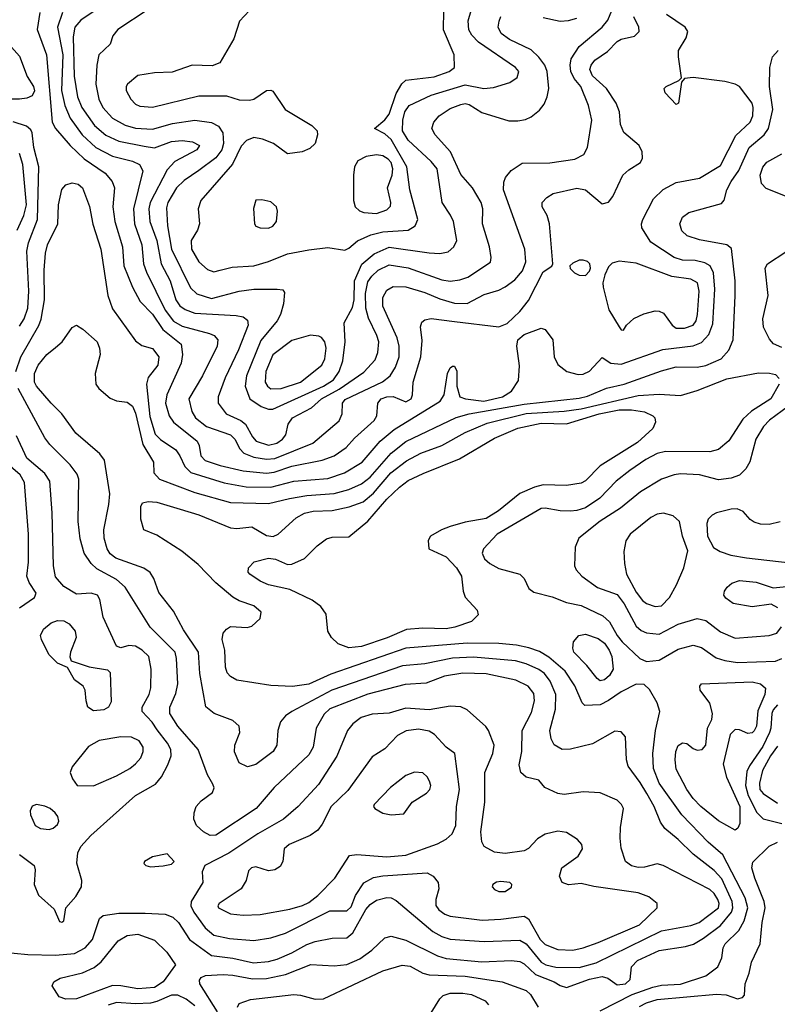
# Model space of a CAD drawing. Extents: x 1173079 to 1307053, y 522583 to 678478.
# Tile 33 of 256: x 1191446 to 1195034, y 547158 to 551821. Entities that reach past the tile are written whole.
import ezdxf

# ---------------------------------------------------------------- set-up
doc = ezdxf.new("R2010")
doc.units = 0

msp = doc.modelspace()

# ---------------------------------------------------------------- linework, layer by layer
at = {"layer": '0CON20XD'}
for points in [[(1191885, 551922), (1191735, 551819.6), (1191707.2, 551785), (1191699.5, 551740.5), (1191703.8, 551553.8), (1191720, 551455), (1191739.7, 551405), (1191799.8, 551319.8), (1191854.6, 551274.6), (1191916.1, 551246.1), (1192035, 551221.5), (1192085, 551213.7), (1192165, 551243.8), (1192215, 551249.2), (1192265, 551243.2), (1192296.9, 551225), (1192284.4, 551205), (1192179.9, 551150.1), (1192145, 551109.6), (1192063.1, 550955), (1192057.9, 550925), (1192062.6, 550865), (1192095.8, 550775), (1192115.2, 550665), (1192159.1, 550585), (1192184.8, 550495), (1192205, 550466.6), (1192228.8, 550448.8), (1192275, 550430.4), (1192470.9, 550420.9), (1192505, 550413.6), (1192525, 550397.5), (1192528.5, 550375), (1192482.9, 550257.1), (1192419.3, 550125), (1192385.4, 550035), (1192385.4, 550005), (1192423.3, 549955), (1192493, 549923), (1192515.7, 549905.7), (1192547.8, 549845), (1192566.4, 549825), (1192625, 549806.5), (1192664.2, 549815.8), (1192691.1, 549835), (1192706.8, 549855), (1192717.7, 549905), (1192737.7, 549935), (1192827.3, 549982.7), (1192875, 550025.2), (1192959, 550071), (1193075, 550152), (1193129.3, 550210.7), (1193142.1, 550245), (1193146, 550295), (1193137.7, 550325), (1193097.9, 550407.9), (1193085.5, 550455), (1193084.2, 550525), (1193095, 550580), (1193113.1, 550606.9), (1193144, 550635), (1193195, 550659.8), (1193285.8, 550645.8), (1193445, 550588.6), (1193485, 550582.1), (1193531, 550589), (1193567.8, 550602.2), (1193675, 550672), (1193678.5, 550695), (1193671.3, 550745), (1193638, 550855), (1193639.7, 550925), (1193631.2, 550955), (1193590, 551025), (1193535, 551087.7), (1193485.5, 551195.5), (1193413.9, 551275), (1193397.7, 551305), (1193406.9, 551335), (1193431.8, 551365), (1193485, 551399.7), (1193535, 551420), (1193555, 551424.2), (1193575, 551419.5), (1193635, 551381.1), (1193762.6, 551342.6), (1193805, 551341.5), (1193841.3, 551348.7), (1193868.3, 551361.7), (1193907, 551393), (1193929.3, 551420.7), (1193944.6, 551455), (1193951.3, 551495), (1193944.2, 551575), (1193932.9, 551605), (1193905, 551642.9), (1193867.8, 551677.8), (1193765, 551727.3), (1193726.4, 551755), (1193711.5, 551785), (1193716.1, 551813.9), (1193725, 551836)], [(1191541.9, 551855), (1191527.9, 551775), (1191572.7, 551655), (1191599.2, 551335), (1191615.7, 551305.8), (1191685, 551224.7), (1191752, 551162), (1191851.2, 551095), (1191883.2, 551055), (1191894.1, 551024.1), (1191886.8, 550935), (1191897.1, 550865), (1191933.2, 550745), (1191938.8, 550655), (1191980.3, 550555), (1192016.8, 550486.8), (1192075, 550426), (1192123.2, 550353.2), (1192210.9, 550285), (1192216.2, 550235), (1192210, 550195), (1192142.4, 550045), (1192136.4, 550005), (1192154.1, 549945), (1192174.1, 549915), (1192286.2, 549825), (1192295.4, 549805), (1192303.1, 549755), (1192325, 549733.8), (1192395, 549709.8), (1192505, 549684.5), (1192615, 549673.5), (1192651.5, 549678.5), (1192735, 549705.9), (1192878, 549735), (1192934.8, 549755.2), (1192991.5, 549795), (1193031.2, 549838.8), (1193125, 549922.9), (1193137.3, 549945), (1193141.8, 550005), (1193158.2, 550025), (1193184, 550035), (1193215, 550036.7), (1193275, 550011.8), (1193300, 550025), (1193306.7, 550045), (1193309.7, 550105), (1193345.8, 550225), (1193352.4, 550302.4), (1193343.8, 550366.2), (1193351.1, 550388.9), (1193365, 550399.5), (1193395, 550406), (1193505, 550392), (1193715, 550366.2), (1193755, 550382.3), (1193815, 550439.1), (1193855, 550491.5), (1193925, 550626.9), (1193965.6, 550654.4), (1193970.8, 550665), (1193955.7, 550855), (1193944.4, 550894.4), (1193920, 550935), (1193921.1, 550955), (1193941.8, 550978.2), (1193972.5, 550997.5), (1194085, 551023.4), (1194125.2, 551015.2), (1194205, 550948.5), (1194235, 550957.5), (1194255, 550983.8), (1194302.9, 551085), (1194330.2, 551109.8), (1194386.7, 551145), (1194396.2, 551165), (1194394.3, 551195), (1194380, 551225), (1194306.4, 551286.4), (1194291.5, 551325), (1194286.1, 551385), (1194270, 551425), (1194224.8, 551494.8), (1194158.5, 551555), (1194146.8, 551585), (1194152.2, 551605), (1194170.1, 551629.9), (1194229.2, 551670.8), (1194275, 551718.2), (1194295, 551728.5), (1194357.6, 551742.4), (1194380, 551765), (1194378.1, 551785), (1194353.8, 551835)], [(1191648.2, 551855), (1191625.2, 551785), (1191650.7, 551655), (1191643.6, 551485), (1191660.4, 551415), (1191685, 551354.6), (1191741.8, 551275), (1191806.2, 551216.2), (1191885, 551175.2), (1191980.7, 551150.7), (1192013.6, 551135), (1192028.9, 551105), (1191984.3, 550925), (1191989.4, 550855), (1192024.4, 550755), (1192031.9, 550665), (1192046.1, 550626.1), (1192135, 550445.3), (1192173.7, 550393.7), (1192215, 550370.2), (1192345.2, 550335.2), (1192366.4, 550325), (1192384.7, 550304.7), (1192380.7, 550275), (1192312.2, 550135), (1192246.5, 550025), (1192261.4, 549965), (1192277.8, 549935), (1192331.3, 549895), (1192444.5, 549855.5), (1192464.7, 549835), (1192488, 549788), (1192507.6, 549767.6), (1192555, 549748.7), (1192615, 549739), (1192655, 549743.5), (1192834.6, 549815), (1192959.1, 549920.9), (1192972.7, 549955), (1192975.3, 550005), (1192987.9, 550022.1), (1193164.3, 550105.7), (1193199.7, 550135), (1193226.3, 550175), (1193243.2, 550225), (1193243.1, 550275), (1193233.7, 550315), (1193166.2, 550465), (1193165.9, 550505), (1193185, 550539.5), (1193215, 550556.9), (1193275, 550556.5), (1193365, 550528.3), (1193435, 550498.4), (1193505, 550478.1), (1193565, 550476.4), (1193645, 550520), (1193715, 550540), (1193745, 550555.4), (1193791, 550589), (1193827.9, 550632.1), (1193842.6, 550675), (1193837.7, 550735), (1193737.5, 551015), (1193738.1, 551051.9), (1193746.8, 551073.2), (1193773.8, 551106.2), (1193825, 551142), (1193957.4, 551142.6), (1194075, 551160.5), (1194117.8, 551182.2), (1194134.7, 551215.3), (1194155.6, 551345), (1194140.5, 551415), (1194103.1, 551505), (1194072.1, 551542.1), (1194055.3, 551575), (1194052.2, 551605), (1194057.7, 551635), (1194095.8, 551694.2), (1194205, 551785.9), (1194231, 551819), (1194250, 551865)], [(1192055, 551870), (1191910, 551775), (1191887.5, 551745), (1191874.1, 551705.9), (1191820.8, 551655), (1191811.8, 551605), (1191806.9, 551515), (1191821.4, 551445), (1191840.3, 551405), (1191884.8, 551354.8), (1191945, 551321), (1191995, 551308), (1192075, 551302.9), (1192170.1, 551329.9), (1192275, 551345.9), (1192354.4, 551334.4), (1192387.3, 551317.3), (1192408.2, 551285), (1192410.9, 551235), (1192403.8, 551205), (1192375, 551167.3), (1192295, 551106.3), (1192225, 551059.4), (1192188.4, 551025), (1192147.2, 550955), (1192140.5, 550929.5), (1192146.5, 550845), (1192164.8, 550735), (1192255, 550550.4), (1192285, 550523.1), (1192355, 550501.1), (1192485, 550534.7), (1192555, 550544.2), (1192665.6, 550545.6), (1192691.7, 550541.7), (1192699.5, 550529.5), (1192695.5, 550475.5), (1192681.1, 550425), (1192664.6, 550395), (1192588.6, 550301.4), (1192519.6, 550135), (1192513.6, 550085), (1192536.1, 550026.1)], [(1192534, 551865), (1192486.6, 551813.4), (1192460, 551730), (1192393, 551617), (1192357.3, 551602.7), (1192262.5, 551605), (1192168, 551572), (1192085, 551569.5), (1192005, 551556.5), (1191956.7, 551515), (1191950, 551505), (1191949.5, 551485), (1191971.5, 551445), (1191995, 551420.9), (1192015, 551412.3), (1192075, 551406.2), (1192295, 551461.1), (1192425, 551461.2), (1192485, 551442), (1192535, 551440), (1192555, 551444), (1192614.4, 551485.6), (1192635, 551487.5), (1192645, 551482), (1192703.1, 551395), (1192829.7, 551319.7), (1192854.3, 551294.3), (1192855.7, 551275), (1192846, 551235), (1192819.7, 551210.3), (1192784.3, 551195.7), (1192715, 551186), (1192648, 551235), (1192595.8, 551255.8), (1192555, 551262.4), (1192520.7, 551249.3), (1192495, 551221.5), (1192453, 551137), (1192303.1, 550965), (1192290.8, 550925), (1192296.7, 550855), (1192287.5, 550825), (1192258.5, 550775), (1192259.3, 550735), (1192294.2, 550674.2), (1192335, 550638.5), (1192365, 550627.3)], [(1192365, 550627.3), (1192395, 550634.6), (1192451.5, 550648.5), (1192555.2, 550654.8), (1192625, 550675.3), (1192715, 550712.1), (1192815, 550731.3), (1192905, 550742.2), (1192985, 550730), (1193005, 550739.4), (1193045.8, 550774.2), (1193108.1, 550801.9), (1193165, 550816.9), (1193285, 550824.7), (1193319.5, 550845), (1193330.8, 550875), (1193293.6, 551015), (1193280, 551125), (1193205, 551254.1), (1193175, 551280.3), (1193126.7, 551305), (1193175, 551346.4), (1193195, 551373.6), (1193228.7, 551471.3), (1193255, 551516.9), (1193275.3, 551534.7), (1193408.8, 551551.2), (1193480, 551575), (1193504.4, 551595), (1193502.9, 551655), (1193453, 551773), (1193454.7, 551865)], [(1192536.1, 550026.1), (1192589.8, 549989.8), (1192625, 549977), (1192645, 549977.3), (1192884.1, 550085), (1192931.7, 550115), (1192958.8, 550155), (1192976.2, 550205), (1192988.1, 550295), (1192982, 550385), (1193022.3, 550457.7), (1193029.3, 550495), (1193031.9, 550585), (1193066.6, 550663.3), (1193125, 550712.6), (1193195, 550743.5), (1193385, 550717.7), (1193435.6, 550714.4), (1193475, 550722), (1193502, 550745), (1193515.7, 550775), (1193500.4, 550865), (1193485.6, 550895), (1193447.3, 550955), (1193422.3, 551115), (1193395, 551150), (1193285, 551250.8), (1193259.4, 551295), (1193259.8, 551345), (1193270.6, 551385), (1193290.8, 551415), (1193395, 551463.3), (1193555, 551512.4), (1193644.7, 551495.3), (1193689.6, 551500.4), (1193766.9, 551523.1), (1193802.2, 551547.8), (1193809.1, 551575), (1193794.5, 551595), (1193619.1, 551715), (1193587, 551747), (1193572.3, 551772.3), (1193570.6, 551815), (1193583.6, 551865)], [(1194497.5, 551495), (1194507.5, 551505), (1194567.5, 551532.5), (1194580, 551545), (1194565.6, 551645), (1194566.7, 551675), (1194602.2, 551735), (1194610, 551765), (1194596.9, 551785), (1194509.1, 551845)], [(1191445, 551444.6), (1191335, 551445.4), (1191155, 551475.4), (1191089.2, 551519.2), (1190975, 551550.9), (1190954.1, 551574.1), (1190952.9, 551597.1), (1190975, 551645.7), (1191045, 551712.2), (1191075, 551726.5), (1191165, 551740.8), (1191205.6, 551764.4), (1191255, 551806.2), (1191275, 551816.7), (1191309.3, 551819.3), (1191336.7, 551805), (1191394.2, 551705), (1191445, 551648.1), (1191481.3, 551551.3), (1191511.1, 551505), (1191515.3, 551484.7), (1191505, 551460.8), (1191480.2, 551449.8), (1191445, 551444.6)], [(1193925, 551832), (1194005, 551814.7), (1194045, 551817.4), (1194085, 551828.6)], [(1192382.6, 547122.6), (1192299.6, 547255), (1192297.3, 547272.7), (1192305.8, 547285), (1192325.8, 547294.2), (1192409.5, 547299.5), (1192455, 547296.7), (1192548.1, 547278.1), (1192615, 547279.6), (1192705, 547299.8), (1192825, 547345.8), (1192935, 547340.3), (1192995, 547346.4), (1193057.2, 547372.8), (1193113.5, 547415), (1193175, 547472.9), (1193205, 547481.4), (1193275, 547461.3), (1193425, 547387.8), (1193465, 547374.8), (1193635, 547359.1), (1193774.8, 547365.2), (1193815, 547360), (1193835, 547349.4), (1193888.7, 547298.7), (1193976.7, 547265), (1194005, 547247.1), (1194035, 547237.5), (1194145, 547276.9), (1194205, 547290.2), (1194232.1, 547282.1), (1194275, 547250), (1194315.5, 547255), (1194337.5, 547275), (1194343.9, 547335), (1194371.5, 547365), (1194475, 547413.2), (1194598.8, 547431.2), (1194636.7, 547443.3), (1194685, 547471.6), (1194765, 547531.6), (1194816.6, 547595), (1194823.5, 547615), (1194820.6, 547645), (1194772, 547752), (1194735, 547791.7), (1194635, 547868.4), (1194565, 547938.9), (1194500.9, 547990.8), (1194480.1, 548020.1), (1194450.2, 548095), (1194416.2, 548156.2), (1194385, 548208.8), (1194327.5, 548285), (1194319.5, 548315), (1194314.2, 548424.2), (1194295, 548448.8), (1194265, 548450.8), (1194158.9, 548391.1), (1194055, 548366.7), (1194015, 548365.4), (1193977.1, 548387.1), (1193963.1, 548415), (1193956.5, 548455), (1193983.9, 548555), (1193985.6, 548625), (1193958.7, 548688.7), (1193931.1, 548725), (1193905, 548744.3), (1193845, 548770.4), (1193794.2, 548784.2), (1193595, 548802), (1193495, 548797.8), (1193365, 548769.8), (1193258.6, 548761.4), (1192924.6, 548645.4), (1192734.3, 548545), (1192705.5, 548524.5), (1192681.4, 548495), (1192668.1, 548455), (1192664.3, 548385), (1192646.9, 548355), (1192565, 548294.4), (1192525, 548282.5), (1192485, 548301.2), (1192463.6, 548353.6), (1192464.5, 548385), (1192489.1, 548445), (1192485.3, 548475.3), (1192455, 548502.2), (1192366.2, 548535), (1192327.3, 548567.3), (1192299.2, 548725), (1192292.5, 548825), (1192222.2, 548932.2), (1192175, 549020), (1192105, 549108.8), (1192081.9, 549175), (1192063.3, 549203.3), (1192033.3, 549223.3), (1191900.9, 549270.9), (1191875, 549291.3), (1191860.9, 549315), (1191846, 549365), (1191843.9, 549405), (1191868.5, 549525), (1191872, 549575), (1191846.9, 549735), (1191825.7, 549765.7), (1191712.1, 549862.1), (1191645.2, 549955.2), (1191595, 550004.6), (1191525.9, 550085), (1191515.3, 550105), (1191515.8, 550145), (1191533.3, 550185), (1191575, 550235.5), (1191615, 550268.9), (1191647.1, 550295), (1191695, 550363.8), (1191715, 550373.8), (1191745, 550356), (1191812.5, 550295), (1191824.3, 550265), (1191826.9, 550235), (1191802.9, 550145), (1191805.7, 550095), (1191820.8, 550075), (1191875, 550028.9), (1191905, 550016.4), (1191955, 550009.5), (1191980.7, 549990.7), (1191995, 549958), (1192029.4, 549809.4), (1192079.5, 549725), (1192081.5, 549675), (1192107.8, 549645), (1192275, 549581.1), (1192445, 549535.2), (1192625, 549529.1), (1192723.4, 549553.4), (1192805, 549567.5), (1192935, 549577.1), (1193005, 549596.1), (1193065, 549622.6), (1193105, 549653.8), (1193205, 549768.9), (1193275, 549823.9), (1193512.6, 549937.4), (1193575.1, 549954.9), (1193835, 550000.2), (1194095, 550028), (1194135, 550037.6), (1194224.8, 550075.2), (1194308.1, 550095), (1194485, 550158.1), (1194555, 550176.6), (1194655, 550175.3), (1194695, 550182.8), (1194767.8, 550215), (1194804.7, 550255.3), (1194825.4, 550305), (1194834.7, 550515), (1194834.7, 550585), (1194816.9, 550736.9), (1194794.5, 550754.5), (1194665, 550779.2), (1194607.2, 550797.2), (1194581.5, 550821.5), (1194572.1, 550855), (1194584.2, 550885.8), (1194615, 550907.3), (1194769.1, 550950.9), (1194783, 550967), (1194794.6, 551015), (1194815.9, 551055), (1194852.4, 551107.6), (1194901.1, 551215), (1194972.4, 551275), (1194992.8, 551305), (1195013.5, 551395), (1194997.3, 551505), (1194998.1, 551595), (1195010.9, 551645), (1195037.8, 551675)], [(1191427.2, 550155), (1191450.5, 550225), (1191537.3, 550372.7), (1191547.8, 550402.2), (1191563.2, 550495), (1191561.2, 550635), (1191568.1, 550715), (1191578.1, 550755), (1191626.1, 550855), (1191629.2, 550945), (1191645, 551016.2), (1191665, 551038.6), (1191695, 551047.8), (1191722.4, 551042.4), (1191743.3, 551025), (1191776.5, 550936.5), (1191792.8, 550852.8), (1191829.5, 550735), (1191864, 550515), (1191885, 550451.4), (1191995, 550299.4), (1192025, 550278.6), (1192075, 550264.5), (1192104.7, 550225), (1192099.7, 550185), (1192053.6, 550126.3), (1192046.9, 550095), (1192062.2, 549942.2), (1192088.1, 549858.1), (1192112.6, 549832.6), (1192185, 549783.4), (1192205, 549756.2), (1192227.8, 549705), (1192257.1, 549677.1), (1192415, 549627.7), (1192518.9, 549608.9), (1192635, 549607.6), (1192744.2, 549635.8), (1192905, 549648), (1192983.5, 549675), (1193067.3, 549725), (1193152.9, 549825), (1193219, 549881), (1193437.5, 550015), (1193456, 550045), (1193472, 550145), (1193485, 550172.5), (1193495, 550180), (1193505, 550180), (1193516.1, 550156.1), (1193516.7, 550085), (1193530, 550035), (1193557.5, 550025), (1193644.5, 550014.5), (1193732.9, 550035), (1193775, 550062.3), (1193808.2, 550111.8), (1193812.4, 550182.4), (1193799.7, 550275), (1193805.3, 550305), (1193835, 550329.7), (1193915, 550360.9), (1193935, 550354.4), (1193971.2, 550305), (1193977.9, 550225), (1193995, 550188.1), (1194037.1, 550155), (1194090.6, 550140.6), (1194115, 550141.9), (1194145, 550156), (1194205, 550222), (1194246, 550195), (1194295, 550190.3), (1194491.5, 550258.5), (1194635, 550276.2), (1194675, 550292.9), (1194709.4, 550330.6), (1194729.3, 550380.7), (1194738.1, 550545), (1194731.5, 550621.5), (1194716.2, 550655), (1194690.1, 550670.1), (1194645, 550680.5), (1194585, 550682.2), (1194545, 550694.7), (1194435, 550766.7), (1194392.5, 550835), (1194390, 550855), (1194396.9, 550875), (1194447.3, 550972.7), (1194492.6, 551017.4), (1194555, 551049.7), (1194665, 551071.2), (1194765, 551130), (1194837.6, 551272.4), (1194905.6, 551335), (1194917.3, 551365), (1194920, 551405), (1194914.3, 551425), (1194855, 551504.3), (1194835, 551515.5), (1194785, 551527.7), (1194635, 551547.8), (1194595, 551542.5), (1194580, 551525), (1194566.2, 551425), (1194555, 551420), (1194503.3, 551475), (1194497.5, 551495)], [(1191445, 550368.9), (1191466.3, 550405), (1191484.1, 550455), (1191489.2, 550535), (1191479.6, 550725), (1191487.3, 550765), (1191530, 550875), (1191536.2, 551125), (1191512.6, 551215), (1191505.5, 551285), (1191499, 551299), (1191477.5, 551317.5), (1191415, 551337.5)], [(1191433.5, 550825), (1191465.6, 550894.4), (1191477.8, 550945), (1191461.5, 551135), (1191445, 551187.8)], [(1195175.8, 550945), (1194981.8, 551021.8), (1194958.9, 551045), (1194952.7, 551085), (1194965, 551122), (1194985, 551146.9), (1195054.6, 551185.4)], [(1193135, 550903.9), (1193185, 550920.3), (1193202, 550938), (1193204, 550955), (1193187.5, 551025), (1193209.6, 551085), (1193213.7, 551115), (1193205.2, 551145), (1193191.3, 551161.3), (1193165, 551175.8), (1193135, 551180.5), (1193086.2, 551173.8), (1193047.8, 551152.2), (1193030.8, 551125), (1193026.7, 551085), (1193026.7, 550965), (1193035.4, 550935), (1193055, 550916.6), (1193075, 550907.6), (1193135, 550903.9)], [(1192625, 550834.4), (1192645, 550842.9), (1192662.9, 550865), (1192666.9, 550915), (1192662.5, 550935), (1192635, 550957.8), (1192592.5, 550967.5), (1192565, 550966.2), (1192552.4, 550927.6), (1192557.5, 550855), (1192565, 550844), (1192585, 550835.8), (1192625, 550834.4)], [(1195055, 550268.1), (1195016.4, 550286.4), (1194997.6, 550307.6), (1194968.2, 550365), (1194965.4, 550405), (1194990, 550515), (1194976.9, 550645), (1194987.1, 550665), (1195075, 550722.2)], [(1194125, 550608.8), (1194145, 550630), (1194150, 550645), (1194146, 550665), (1194135.5, 550675.5), (1194115, 550682.9), (1194095, 550681.4), (1194065, 550668.6), (1194051.2, 550655), (1194052.7, 550642.7), (1194072.7, 550622.7), (1194095, 550611.2), (1194125, 550608.8)], [(1194305, 550350), (1194320, 550375), (1194355, 550405.5), (1194402.6, 550427.4), (1194455, 550441.6), (1194475, 550440.7), (1194495, 550431.1), (1194535.9, 550375), (1194555, 550360), (1194595, 550360.2), (1194635, 550374.7), (1194650.3, 550395), (1194655.8, 550425), (1194663.2, 550535), (1194655.9, 550575), (1194625, 550592.6), (1194535, 550604.7), (1194365, 550668.4), (1194285, 550677.5), (1194252.1, 550667.9), (1194235, 550650), (1194217, 550613), (1194207.5, 550575), (1194210, 550555), (1194236.6, 550446.6), (1194285, 550366.2), (1194295, 550352.5), (1194305, 550350)], [(1192635, 550072.6), (1192685, 550074.8), (1192775.5, 550105), (1192876.4, 550185), (1192891.2, 550215), (1192897.3, 550265), (1192891.4, 550295), (1192875.6, 550315.6), (1192862.7, 550322.7), (1192823.2, 550326.8), (1192735, 550301.2), (1192645, 550233.6), (1192612.2, 550155), (1192607.9, 550105), (1192619.4, 550085), (1192635, 550072.6)], [(1192737.5, 548662.5), (1192635, 548667.5), (1192475, 548693.3), (1192445, 548710), (1192428.3, 548728.3), (1192420.8, 548755), (1192417.1, 548835), (1192404.4, 548885), (1192410, 548915), (1192425, 548934.2), (1192445, 548946.7), (1192523, 548943), (1192545, 548948.6), (1192585.4, 548984.6), (1192589.4, 549015), (1192554.7, 549044.7), (1192485, 549068.5), (1192455, 549085.5), (1192374.5, 549154.5), (1192291.5, 549241.5), (1192213.9, 549303.9), (1192095, 549380.4), (1192034, 549405), (1192020, 549455), (1192020, 549515), (1192027.5, 549532.5), (1192055, 549538.5), (1192095, 549536.1), (1192206.3, 549503.7), (1192295, 549476.4), (1192445, 549414.6), (1192475, 549411.8), (1192545, 549418.9), (1192615, 549378.2), (1192646.6, 549373.4), (1192670, 549385), (1192755, 549461.1), (1192795, 549483.8), (1192835, 549492.7), (1192925, 549496.5), (1193006.1, 549513.9), (1193072.7, 549537.3), (1193121.9, 549578.1), (1193204.3, 549675), (1193278.1, 549731.9), (1193345, 549768.4), (1193445.2, 549804.8), (1193555, 549865.7), (1193660.3, 549910.3), (1193845, 549955.8), (1194025, 549966.6), (1194105, 549978), (1194375, 550040.6), (1194475, 550047.5), (1194575, 550041.5), (1194655, 550065.3), (1194795, 550120.8), (1194945, 550147.9), (1194997.6, 550147.6), (1195025, 550140.8), (1195042.1, 550122.1)], [(1191355, 547406.2), (1191485, 547393.1), (1191615, 547391.4), (1191705, 547398.8), (1191755.4, 547425), (1191791.1, 547465), (1191824.4, 547565), (1191840.8, 547579.2), (1191915, 547590.3), (1192040.6, 547589.4), (1192135, 547584.1), (1192171, 547571), (1192198.4, 547545), (1192249.6, 547465), (1192355, 547389.6), (1192455, 547376.5), (1192552.5, 547355), (1192625, 547361.1), (1192665, 547371.1), (1192735, 547401.1), (1192805, 547440.8), (1192845, 547454.7), (1192925, 547470.4), (1192995, 547472.9), (1193023.2, 547496.8), (1193085, 547606.2), (1193105, 547631.1), (1193135, 547651.8), (1193185, 547664), (1193205, 547662), (1193229.6, 547649.6), (1193402.9, 547502.9), (1193445, 547478.8), (1193485, 547466.2), (1193645, 547455.8), (1193815, 547461.9), (1193845, 547444.7), (1193915, 547357.8), (1193937.8, 547345), (1193985, 547333.8), (1194095, 547332.2), (1194176.3, 547353.7), (1194485, 547505.3), (1194625, 547531.6), (1194664.4, 547545), (1194754.7, 547615), (1194758.1, 547635), (1194752.4, 547655), (1194735, 547683.1), (1194715, 547700.9), (1194494, 547816), (1194465, 547823.5), (1194405, 547807.3), (1194375, 547806.2), (1194343.4, 547813.4), (1194314.2, 547835), (1194295, 547897.5), (1194289.5, 547945), (1194290.6, 547995), (1194305.6, 548085), (1194295.7, 548105), (1194275, 548124.3), (1194195, 548158.9), (1194115, 548163.6), (1194025, 548151.1), (1193995, 548156.9), (1193933.3, 548185), (1193905, 548220), (1193845, 548234.3), (1193819.2, 548255), (1193811.7, 548291.7), (1193824.7, 548355.3), (1193825.4, 548455), (1193869.4, 548540.6), (1193883.8, 548595), (1193880.1, 548630.1), (1193854.3, 548664.3), (1193795, 548692.7), (1193655, 548723.4), (1193545, 548725.8), (1193458.1, 548711.9), (1193371.2, 548678.8), (1193272.1, 548672.1), (1193095, 548626.9), (1192915, 548557.1), (1192888.2, 548531.8), (1192850, 548465), (1192835.3, 548375), (1192815, 548340), (1192650.4, 548185), (1192566.2, 548085), (1192375, 547959.2), (1192347.3, 547957.3), (1192316.9, 547975), (1192283.1, 548005), (1192270.5, 548035), (1192271.5, 548065), (1192281.5, 548095), (1192305, 548121.8), (1192359, 548161), (1192366.4, 548183.7), (1192361, 548201), (1192334.6, 548245), (1192290.4, 548365), (1192195.3, 548475), (1192156.9, 548535), (1192156.8, 548565), (1192185, 548629.2), (1192194.1, 548675), (1192189.2, 548795), (1192181.8, 548825), (1192064.4, 548944.4), (1191945, 549133.8), (1191905, 549169.1), (1191810.6, 549220.6), (1191784.3, 549245), (1191751.5, 549295), (1191731.7, 549361.7), (1191722.8, 549445), (1191726.1, 549645), (1191718.6, 549668.6), (1191685, 549713.5), (1191589.3, 549809.3), (1191565, 549841.4), (1191437.9, 550075)], [(1195043.1, 550095), (1195003.6, 550025), (1194912.2, 549967.8), (1194871.3, 549928.7), (1194805, 549826.5), (1194754.8, 549785.2), (1194715, 549774.7), (1194505, 549775.8), (1194465, 549767.2), (1194411.3, 549738.7), (1194335, 549685.9), (1194271.2, 549635), (1194193.1, 549555), (1194125, 549509.2), (1194085, 549496.4), (1194055, 549494.2), (1194005, 549495.3), (1193935, 549508.2), (1193915, 549505.9), (1193707.1, 549385), (1193642.5, 549315), (1193636.5, 549295), (1193647.9, 549267.9), (1193673.1, 549245), (1193715, 549222.5), (1193815, 549194.4), (1193834.4, 549175), (1193857.7, 549127.7), (1193880.6, 549110.6), (1193967.3, 549087.3), (1194035, 549061.5), (1194105, 549046.9), (1194207.9, 548997.9), (1194239.6, 548969.6), (1194275.7, 548905), (1194299.7, 548875), (1194383.1, 548795), (1194415, 548781.2), (1194475, 548787.5), (1194565, 548840.3), (1194635, 548858.4), (1194675, 548848.2), (1194745, 548799.2), (1194785, 548786.2), (1194845, 548777.4), (1195025, 548783.7), (1195055, 548795.3)], [(1193005, 548846.2), (1192954.3, 548865), (1192923.1, 548895), (1192905.6, 548925), (1192897.9, 549005), (1192872.5, 549042.5), (1192831.8, 549071.8), (1192725, 549122.2), (1192625, 549144.1), (1192585, 549162), (1192535.8, 549195), (1192528, 549205), (1192528.8, 549225), (1192556.6, 549253.4), (1192625, 549270.8), (1192656.9, 549266.9), (1192715, 549241.2), (1192735, 549242.9), (1192795, 549269.1), (1192855, 549330), (1192898.3, 549361.7), (1192925, 549370.4), (1193005, 549371.5), (1193095, 549445.4), (1193185, 549550.8), (1193245, 549606.9), (1193285, 549638.1), (1193357.5, 549672.5), (1193528.6, 549741.4), (1193695, 549838.6), (1193805, 549886.6), (1193915, 549910.3), (1194035, 549906.4), (1194189.5, 549955), (1194285, 549972.7), (1194344, 549974), (1194404.2, 549964.2), (1194444.5, 549945), (1194453.6, 549935), (1194457.3, 549915), (1194443.8, 549885), (1194371.4, 549818.6), (1194195, 549708.7), (1194125, 549636.9), (1194104.7, 549625.3), (1194035.3, 549614.7), (1193925, 549618.9), (1193883.3, 549606.7), (1193815, 549576.5), (1193712.9, 549495), (1193655, 549458.6), (1193555, 549441.2), (1193485, 549420.4), (1193444.2, 549405), (1193392, 549375), (1193380, 549355), (1193383.3, 549315), (1193465, 549277.5), (1193515.3, 549225), (1193538.8, 549185), (1193546, 549115), (1193555, 549085.8), (1193613.1, 549025), (1193616.8, 549003.2), (1193585, 548970.6), (1193506.1, 548943.9), (1193465, 548936.8), (1193355, 548939.5), (1193277.4, 548932.6), (1193185.8, 548894.2), (1193065, 548853.2), (1193005, 548846.2)], [(1195116.4, 550013.6), (1194996.7, 549925), (1194968.2, 549895), (1194932.5, 549835), (1194903.4, 549726.6), (1194885.3, 549694.7), (1194855.3, 549664.7), (1194815, 549650), (1194755, 549641.8), (1194665, 549666), (1194575, 549670.3), (1194545, 549666), (1194485, 549644.6), (1194386.7, 549585), (1194291.9, 549508.1), (1194195, 549446.6), (1194094, 549365), (1194076.4, 549323.6), (1194073.8, 549235), (1194082, 549215), (1194108.1, 549185), (1194182.1, 549132.1), (1194275, 549098.5), (1194308.1, 549055), (1194365, 548948.2), (1194388.8, 548928.8), (1194415, 548918), (1194475, 548910.9), (1194565, 548957.6), (1194655, 548984.6), (1194695, 548975.5), (1194765, 548921.5), (1194835, 548892.1), (1194995, 548904.6), (1195032, 548915), (1195053.3, 548945)], [(1191445, 547866.9), (1191514, 547815), (1191519.2, 547795), (1191514.5, 547725), (1191535.4, 547675.4), (1191609.1, 547609.1), (1191635, 547550), (1191645, 547546.7), (1191655, 547553.3), (1191664, 547615), (1191711.7, 547668.3), (1191737.9, 547715), (1191739.6, 547745), (1191716.6, 547826.6), (1191721.8, 547875), (1191735.4, 547905), (1191782.5, 547957.5), (1191995, 548147.1), (1192088.9, 548201.1), (1192117.1, 548235), (1192148.1, 548291.9), (1192163.2, 548335), (1192161.6, 548365), (1192146.5, 548395), (1192097.1, 548457.1), (1192074, 548494), (1192026.5, 548545), (1192026.5, 548565), (1192059.5, 548625), (1192067.4, 548657.4), (1192068.2, 548745), (1192056.7, 548805), (1192025.6, 548835), (1191995, 548853.6), (1191963.4, 548856.6), (1191925, 548846.2), (1191904.1, 548854.1), (1191841.3, 548991.3), (1191825.5, 549075), (1191814.3, 549095), (1191785, 549104.5), (1191715, 549100), (1191655, 549136.2), (1191615, 549182.9), (1191606.7, 549235), (1191600, 549485), (1191588, 549635), (1191565, 549671.8), (1191480, 549745), (1191430.7, 549850.7)], [(1191445, 549035.4), (1191516.7, 549085), (1191524.5, 549105), (1191490.4, 549155), (1191479.6, 549185), (1191487.4, 549252.6), (1191488.1, 549385), (1191469, 549629), (1191448.4, 549665), (1191378, 549725)], [(1195047, 549443), (1194995, 549430.9), (1194955, 549431.8), (1194925, 549441.1), (1194904.7, 549454.7), (1194871.9, 549491.9), (1194843.8, 549503.8), (1194815, 549502.9), (1194746.7, 549485), (1194725.5, 549474.5), (1194706, 549455), (1194700, 549435), (1194704, 549375), (1194732.1, 549322.1), (1194763, 549303), (1194813.3, 549285), (1194887.3, 549272.7), (1195095, 549249.2)], [(1194455, 549041.5), (1194485, 549044.6), (1194523.2, 549085), (1194556.2, 549145), (1194590.5, 549225), (1194610, 549305), (1194584.2, 549375), (1194570, 549445), (1194540.6, 549470.6), (1194495, 549483.8), (1194465, 549478.7), (1194435, 549462.7), (1194337.5, 549385), (1194316.5, 549353.5), (1194307.7, 549302.3), (1194310, 549245), (1194320.2, 549195), (1194365, 549109.6), (1194395, 549070.8), (1194415, 549056.1), (1194455, 549041.5)], [(1195036.4, 549036.4), (1195005, 549052.5), (1194915, 549041.1), (1194825, 549056.7), (1194790.8, 549080.8), (1194781.4, 549095), (1194784.3, 549115), (1194796.3, 549133.7), (1194818, 549152), (1194855, 549165.5), (1194933.2, 549156.8), (1195015, 549130.5), (1195188.5, 549148.5)], [(1191795, 548548.6), (1191768.8, 548565), (1191760, 548595), (1191756.2, 548645), (1191746.7, 548665), (1191706.2, 548695), (1191673, 548753), (1191625, 548774), (1191584.4, 548815), (1191548.9, 548885), (1191544.5, 548905), (1191559.4, 548935), (1191595, 548964.4), (1191625, 548975.6), (1191655, 548974.2), (1191679.7, 548959.7), (1191708, 548925), (1191714, 548895), (1191686, 548825), (1191684, 548804), (1191690, 548785), (1191775, 548756), (1191861.7, 548741.7), (1191875, 548730), (1191879.3, 548590.7), (1191866.7, 548565), (1191845, 548552.5), (1191795, 548548.6)], [(1194195, 548690.4), (1194180.3, 548700.3), (1194132.2, 548762.2), (1194070.8, 548825), (1194065.4, 548845), (1194068.5, 548875), (1194094, 548905), (1194125, 548911.2), (1194185, 548890.9), (1194215, 548868.2), (1194238.3, 548835), (1194249.5, 548805), (1194255.9, 548745), (1194238.7, 548715), (1194215, 548694.1), (1194195, 548690.4)], [(1194195, 547127.4), (1194346, 547205), (1194445, 547239.8), (1194485, 547248.8), (1194575, 547254), (1194695, 547293.3), (1194752.1, 547335), (1194771.2, 547378.8), (1194777.3, 547425), (1194786.7, 547445), (1194851.9, 547508.1), (1194877.2, 547552.8), (1194894.5, 547615), (1194882.2, 547662.2), (1194775.5, 547865.5), (1194706.6, 547926.6), (1194581.8, 548055), (1194474.8, 548205), (1194447.4, 548275), (1194444.3, 548345), (1194457.1, 548455), (1194477.2, 548545), (1194464.6, 548585), (1194429.1, 548649.1), (1194403.1, 548673.1), (1194365, 548673.8), (1194295, 548638.4), (1194235, 548596.8), (1194195, 548576.4), (1194122.8, 548572.8), (1194109.4, 548585), (1194075, 548666.7), (1194030, 548735), (1193951.4, 548801.4), (1193908.1, 548828.1), (1193856.7, 548846.7), (1193799.4, 548859.4), (1193715, 548867), (1193565, 548868.9), (1193275, 548844.8), (1192918.8, 548721.2), (1192815, 548673.9), (1192737.5, 548662.5)], [(1194835, 547982.2), (1194755, 548026.2), (1194671.2, 548095), (1194635, 548132.9), (1194605.3, 548175), (1194555, 548272), (1194550.4, 548315), (1194554, 548356), (1194565, 548384), (1194585, 548396), (1194605, 548393.8), (1194635, 548368.8), (1194655, 548362), (1194677.5, 548365), (1194696.2, 548385), (1194704, 548465), (1194723.4, 548506.6), (1194727.8, 548535), (1194714.6, 548584.6), (1194668, 548645), (1194666.7, 548665), (1194674.2, 548675.8), (1194914.7, 548684.7), (1194954.2, 548675), (1194978.5, 548655), (1194975.3, 548625), (1194942.3, 548547.7), (1194935.2, 548475), (1194925, 548452.5), (1194915, 548443.6), (1194895, 548441.1), (1194855, 548457.5), (1194835, 548459.2), (1194811.2, 548435), (1194777.3, 548295), (1194793.4, 548233.4), (1194855.7, 548094.3), (1194855.7, 548014.3), (1194847.6, 547992.4), (1194835, 547982.2)], [(1195035, 548575.7), (1195015, 548553.2), (1195007.4, 548535), (1195003.8, 548465), (1194997.5, 548445), (1194965, 548379.4), (1194902.3, 548287.7), (1194889.8, 548260.2), (1194883.2, 548195), (1194896.2, 548146.2), (1194936.3, 548066.3), (1194966.8, 548036.7), (1195055, 548013.5)], [(1194065, 547414.2), (1194115, 547425.3), (1194185, 547451.4), (1194381.5, 547535), (1194464.5, 547615), (1194465.3, 547635.3), (1194425, 547666.8), (1194375.2, 547685.2), (1194165, 547716.2), (1194105, 547730.6), (1194045, 547723.5), (1194015, 547734.2), (1194002.5, 547765), (1194014, 547805), (1194090.2, 547859.8), (1194111.5, 547895), (1194107.5, 547915), (1194088.3, 547938.3), (1194035, 547972.3), (1193995, 547978.5), (1193935, 547964.5), (1193897.7, 547942.3), (1193855, 547895.6), (1193835, 547885.4), (1193745, 547871.8), (1193695, 547879.2), (1193645, 547906), (1193635, 547927.5), (1193630.4, 547975), (1193648.5, 548115), (1193648.2, 548255), (1193687.2, 548345), (1193692.8, 548385), (1193666.8, 548455), (1193653.6, 548473.6), (1193565, 548552.5), (1193535, 548566.5), (1193485, 548569.5), (1193385, 548552.5), (1193275, 548560), (1193195, 548536.5), (1193115, 548532.4), (1193063.5, 548516.5), (1193023.9, 548486.1), (1192998.2, 548455), (1192947.3, 548332.7), (1192861.2, 548198.8), (1192765.5, 548095), (1192695.6, 548035), (1192573.6, 547965), (1192437, 547873), (1192322.5, 547815), (1192310, 547785), (1192313.5, 547735), (1192257.2, 547645), (1192256.4, 547625), (1192270.5, 547595), (1192325, 547520.7), (1192365, 547485.3), (1192440.3, 547470.3), (1192555, 547460.6), (1192635, 547473.3), (1192705, 547495.3), (1192915, 547600), (1192995, 547600.5), (1193015, 547619.6), (1193036.9, 547673.1), (1193075, 547733.2), (1193122.2, 547757.8), (1193165, 547766.6), (1193375, 547780.8), (1193404.7, 547764.7), (1193428.2, 547735), (1193430.9, 547705), (1193416.4, 547655), (1193416.2, 547626.2), (1193431.5, 547605), (1193460, 547585), (1193485, 547576.1), (1193636.8, 547556.7), (1193725, 547560.8), (1193835, 547576), (1193855, 547562.7), (1193911.6, 547465), (1193935, 547440.8), (1193995, 547417.8), (1194065, 547414.2)], [(1192505, 547580), (1192585, 547583.6), (1192725, 547608.1), (1192785, 547625.3), (1192815, 547640.7), (1192857.3, 547672.7), (1192938.2, 547755), (1193007.1, 547862.9), (1193042.9, 547867.1), (1193185, 547855.7), (1193275.2, 547864.8), (1193425, 547917.9), (1193465, 547939.6), (1193494.3, 547965.7), (1193510.9, 548005), (1193515.3, 548095), (1193529.4, 548175), (1193506.7, 548345), (1193465, 548376), (1193410.6, 548435), (1193385, 548452.1), (1193335, 548461.2), (1193276.3, 548453.7), (1193235, 548430.9), (1193175, 548368.6), (1193115, 548330), (1192999.9, 548170.1), (1192921.8, 548095), (1192878.5, 548011.5), (1192857.3, 547982.7), (1192822.2, 547957.8), (1192722.5, 547915), (1192698.6, 547895), (1192692.9, 547835), (1192678.8, 547811.2), (1192655, 547795.5), (1192625, 547789.5), (1192565, 547808.6), (1192543.3, 547805), (1192529.7, 547790.3), (1192518.6, 547745), (1192494.6, 547705.4), (1192390, 547635), (1192384.3, 547625), (1192387.5, 547615), (1192445, 547586.7), (1192505, 547580)], [(1191795, 548193.1), (1191905, 548239.3), (1191968.1, 548275), (1191995, 548297.3), (1192019.2, 548325), (1192031.1, 548355), (1192030, 548375), (1192011.2, 548405), (1191975, 548423.9), (1191925, 548425.3), (1191822.8, 548407.2), (1191771.2, 548378.8), (1191695, 548282), (1191685.7, 548255), (1191696, 548225), (1191717.5, 548195), (1191795, 548193.1)], [(1195035, 548380), (1195001.8, 548335), (1194964.2, 548265), (1194949.1, 548205), (1194951.4, 548175), (1194966.7, 548156.7), (1195035, 548110)], [(1193205, 548055.6), (1193265, 548060), (1193304.1, 548115.9), (1193372.4, 548157.6), (1193388.5, 548175), (1193392.5, 548195), (1193386.7, 548215), (1193375, 548236), (1193355, 548254.2), (1193315, 548256.7), (1193275, 548241.5), (1193201.9, 548185), (1193124.2, 548105), (1193121.4, 548095), (1193127.5, 548085), (1193165, 548063.6), (1193205, 548055.6)], [(1191585, 547985.7), (1191605, 547991.4), (1191625, 548008.8), (1191630.8, 548025), (1191626.8, 548046.8), (1191613.8, 548065), (1191590, 548085), (1191565, 548095.8), (1191525, 548104.2), (1191504.3, 548095.7), (1191495.8, 548075), (1191497.1, 548055), (1191518.6, 548005), (1191545, 547990), (1191585, 547985.7)], [(1194381.8, 547148.2), (1194415, 547165.6), (1194465, 547180.9), (1194745.9, 547205.9), (1194792.2, 547202.2), (1194845, 547183.3), (1194869.5, 547190.5), (1194878, 547202), (1194881.4, 547255), (1194900.9, 547305), (1194912, 547358), (1194952.9, 547445), (1194961.6, 547545), (1194976.2, 547615), (1194971, 547645), (1194926.8, 547755), (1194913.3, 547805), (1194918.5, 547831.5), (1194995, 547906.9), (1195035, 547925.8)], [(1192065, 547808.6), (1192125, 547814.3), (1192165, 547821.2), (1192177.5, 547835), (1192145, 547870), (1192075, 547856.2), (1192036.7, 547835), (1192033.3, 547825), (1192042.5, 547815), (1192065, 547808.6)], [(1193745, 547692.5), (1193775, 547712.5), (1193776.2, 547725), (1193766.7, 547735), (1193725, 547740), (1193703.6, 547736.4), (1193686.7, 547725), (1193683.3, 547715), (1193695, 547701.2), (1193715, 547692.5), (1193745, 547692.5)], [(1191665, 547181.9), (1191632.6, 547192.6), (1191599.4, 547245), (1191606.9, 547265), (1191638.2, 547281.8), (1191743, 547307), (1191798.2, 547331.8), (1191831, 547359), (1191912, 547458), (1191955, 547483.9), (1192005, 547490), (1192085, 547462.5), (1192143.2, 547405), (1192184.2, 547345), (1192125.3, 547265), (1192085, 547237.7), (1192005, 547231.5), (1191925, 547246.1), (1191885, 547246.3), (1191715, 547183.6), (1191665, 547181.9)], [(1192476.7, 547145), (1192485, 547162), (1192539.5, 547180.5), (1192743.9, 547203.9), (1192775, 547201.5), (1192845, 547182), (1192885, 547183.1), (1193165, 547316.7), (1193257.1, 547342.9), (1193295, 547338.9), (1193355, 547305.3), (1193385, 547296.9), (1193555, 547290.5), (1193730.8, 547265), (1193845, 547223.8), (1193865.2, 547205), (1193901.7, 547145)], [(1192275, 547150), (1192235, 547182.8), (1192195, 547200.9), (1192165, 547201.5), (1192095, 547170.5), (1192065, 547163.6), (1191995, 547160.5), (1191903.9, 547166.1), (1191865, 547154.4)], [(1193395, 547117.5), (1193435, 547184.6), (1193451, 547199), (1193485, 547210.5), (1193545, 547211.1), (1193585.4, 547204.6), (1193650.6, 547175), (1193665.6, 547155)]]:
    msp.add_lwpolyline(points, dxfattribs=at)

doc.saveas('drawing.dxf')
